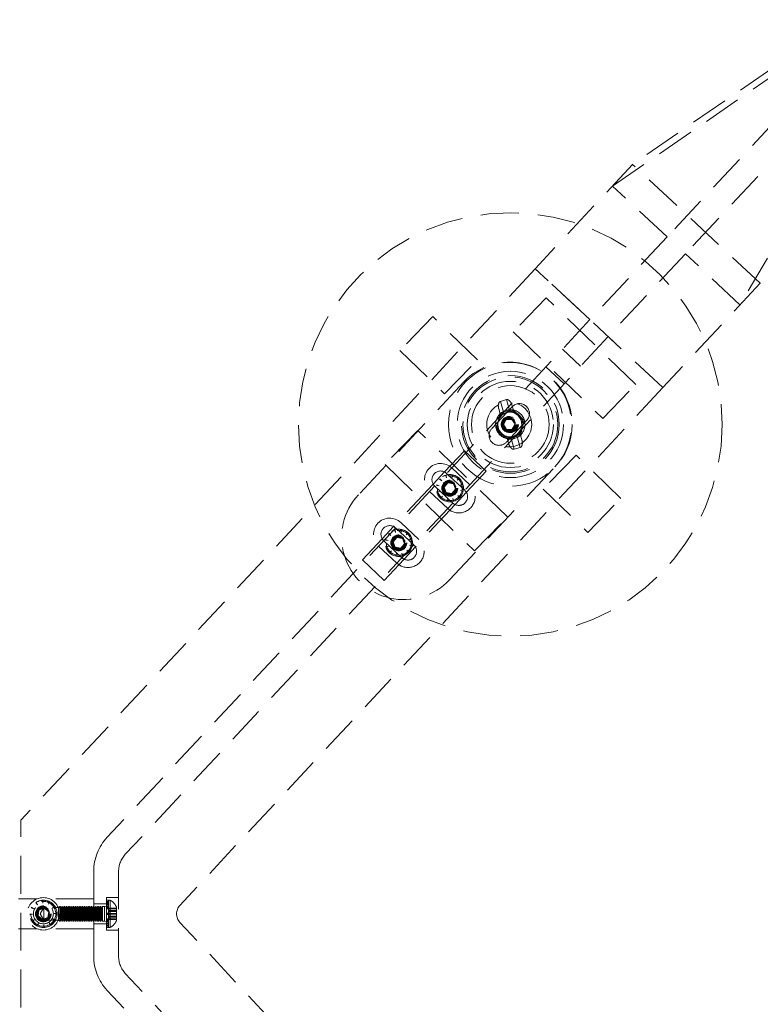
# Model space of a CAD drawing. Header units: millimetres. Extents: x 7 to 412, y 5 to 291.
# Tile 19 of 79: x 144 to 168, y 123 to 156. Entities that reach past the tile are written whole.
import ezdxf

# ---------------------------------------------------------------- set-up
doc = ezdxf.new("R2010")
doc.units = ezdxf.units.MM
doc.linetypes.add('HIDDEN', pattern=[1.905, 1.27, -0.635])
doc.styles.add('SLDTEXTSTYLE2', font='TXT', dxfattribs={"width": 0.605})
doc.dimstyles.new('SLDDIMSTYLE0', dxfattribs={"dimtxt": 2.568319, "dimasz": 3, "dimexe": 0, "dimexo": 0.0625, "dimgap": 0.64208, "dimtad": 1, "dimdec": 1, "dimlfac": 12, "dimrnd": 1e-09, "dimzin": 12, "dimdsep": 46, "dimtxsty": 'SLDTEXTSTYLE2', "dimsah": 1, "dimcen": 0.09, "dimadec": 0, "dimazin": 3, "dimtfac": 1, "dimtdec": 1, "dimtofl": 0, "dimtmove": 0, "dimatfit": 3, "dimfxl": 1, "dimfrac": 2, "dimtolj": 1, "dimtzin": 12, "dimarcsym": 0})

# ---------------------------------------------------------------- blocks, each defined once
blk = doc.blocks.new('_D_8')
at = {"color": 7, "linetype": 'Continuous', "lineweight": 0}
for p, q in [((74.375, 156.248), (74.375, 162.567)), ((170.368, 156.248), (170.368, 162.567)), ((170.368, 161.567), (74.375, 161.567))]:
    blk.add_line(p, q, dxfattribs=at)
at = {"color": 7, "linetype": 'Continuous', "lineweight": 18}
for points in [[(74.375, 161.567), (77.375, 160.817), (77.375, 162.317)], [(170.368, 161.567), (167.368, 162.317), (167.368, 160.817)]]:
    blk.add_solid(points, dxfattribs=at)
at = {"color": 7, "linetype": 'Continuous', "lineweight": 18, "insert": (116.982, 164.978), "char_height": 2.6458, "attachment_point": 1, "style": 'SLDTEXTSTYLE2'}
blk.add_mtext('1151,9', dxfattribs=at)

msp = doc.modelspace()

# ---------------------------------------------------------------- linework, layer by layer
at = {"color": 7, "linetype": 'HIDDEN', "lineweight": 18}
for p, q in [((170.36822, 155.24842), (164.15327, 150.96641)), ((163.47625, 150.23523), (169.67772, 154.50795)), ((170.31765, 153.9112), (165.30206, 148.53263)), ((170.92712, 153.34287), (165.91152, 147.9643)), ((171.56705, 152.74612), (167.73733, 146.26171)), ((164.14728, 150.95998), (160.89153, 147.46862)), ((164.15327, 150.96641), (164.14728, 150.95998)), ((168.41351, 146.98165), (164.14728, 150.95998)), ((165.30206, 148.53263), (163.47625, 150.23523)), ((165.30206, 148.53263), (162.71992, 145.76363)), ((165.91152, 147.9643), (163.32938, 145.19529)), ((167.73733, 146.26171), (165.91152, 147.9643)), ((160.89153, 147.46862), (143.68817, 129.02027)), ((165.15776, 143.4903), (160.89153, 147.46862)), ((162.71992, 145.76363), (160.89153, 147.46862)), ((168.41351, 146.98165), (165.15776, 143.4903)), ((168.4195, 146.98809), (168.41351, 146.98165)), ((161.25416, 146.49081), (160.153, 145.35309)), ((164.24815, 143.59302), (161.25416, 146.49081)), ((162.71992, 145.76363), (146.56925, 128.44415)), ((157.46311, 145.86904), (156.36195, 144.73133)), ((158.9601, 144.42015), (157.46311, 145.86904)), ((160.153, 145.35309), (163.14699, 142.45531)), ((163.32938, 145.19529), (147.17871, 127.87582)), ((165.15776, 143.4903), (163.32938, 145.19529)), ((156.36195, 144.73133), (157.85894, 143.28243)), ((162.40661, 144.20575), (161.79715, 144.77408)), ((157.85894, 143.28243), (158.9601, 144.42015)), ((161.85285, 143.61191), (161.24339, 144.18024)), ((158.49648, 143.67834), (154.97282, 139.89968)), ((165.15776, 143.4903), (149.00424, 126.16776)), ((163.14699, 142.45531), (164.24815, 143.59302)), ((159.92758, 143.08742), (159.72726, 143.03022)), ((159.72726, 143.03022), (159.84165, 142.62956)), ((160.04198, 142.68676), (159.92758, 143.08742)), ((160.11734, 142.85052), (159.43534, 142.11916)), ((159.72146, 142.59524), (159.66642, 142.78798)), ((160.10715, 142.91382), (160.16218, 142.72108)), ((159.82781, 142.25037), (159.91779, 142.42049)), ((159.91779, 142.42049), (160.11011, 142.42763)), ((160.60491, 142.39585), (159.92291, 141.6645)), ((160.11011, 142.42763), (160.21245, 142.26464)), ((156.96544, 142.05971), (155.86428, 140.92199)), ((159.95942, 139.16192), (156.96544, 142.05971)), ((159.93015, 142.08739), (159.82781, 142.25037)), ((160.12247, 142.09452), (159.93015, 142.08739)), ((160.21245, 142.26464), (160.12247, 142.09452)), ((160.00528, 141.60119), (159.95025, 141.79393)), ((160.07045, 141.82825), (160.18485, 141.4276)), ((160.38517, 141.4848), (160.27078, 141.88545)), ((160.39097, 141.91977), (160.446, 141.72703)), ((158.51779, 141.37958), (157.85591, 140.66981)), ((159.24914, 140.69758), (158.51779, 141.37958)), ((160.38517, 141.4848), (160.18485, 141.4276)), ((162.25349, 141.23258), (161.15233, 140.09487)), ((163.75048, 139.78369), (162.25349, 141.23258)), ((155.86428, 140.92199), (158.85827, 138.02421)), ((157.85591, 140.66981), (157.47467, 140.26097)), ((158.02012, 137.05802), (161.54378, 140.83668)), ((158.70511, 140.23638), (158.09565, 140.80471)), ((159.24914, 140.69758), (158.58727, 139.98781)), ((157.69011, 140.4308), (157.76585, 140.37162)), ((157.76585, 140.37162), (157.70153, 140.44305)), ((157.88897, 140.56018), (157.92498, 140.47105)), ((157.92498, 140.47105), (157.905, 140.56507)), ((157.92515, 140.62187), (158.53461, 140.05354)), ((158.12589, 140.57279), (158.11251, 140.4776)), ((158.11251, 140.4776), (158.14222, 140.56902)), ((158.33737, 140.46525), (158.27819, 140.38951)), ((158.27819, 140.38951), (158.34962, 140.45383)), ((157.47467, 140.26097), (156.15092, 138.84143)), ((157.35682, 140.01241), (157.96628, 139.44408)), ((158.13678, 139.62691), (157.52732, 140.19525)), ((157.58257, 140.21931), (157.67776, 140.20594)), ((157.67776, 140.20594), (157.58634, 140.23564)), ((157.68431, 140.01841), (157.59028, 139.99842)), ((157.59518, 139.9824), (157.68431, 140.01841)), ((157.96565, 140.30542), (157.84154, 140.15834)), ((157.84154, 140.15834), (157.90685, 139.97732)), ((158.15509, 140.27147), (157.96565, 140.30542)), ((158.09628, 139.94336), (158.2204, 140.09044)), ((158.2204, 140.09044), (158.15509, 140.27147)), ((158.46675, 140.26638), (158.37763, 140.23038)), ((158.37763, 140.23038), (158.47165, 140.25036)), ((158.47936, 140.02947), (158.38418, 140.04285)), ((158.38418, 140.04285), (158.47559, 140.01314)), ((161.15233, 140.09487), (162.64932, 138.64597)), ((157.78374, 139.85928), (157.71231, 139.79496)), ((157.72456, 139.78353), (157.78374, 139.85928)), ((157.90685, 139.97732), (158.09628, 139.94336)), ((157.94942, 139.77118), (157.91972, 139.67976)), ((157.93604, 139.676), (157.94942, 139.77118)), ((158.17296, 139.68861), (158.13695, 139.77773)), ((158.13695, 139.77773), (158.15694, 139.68371)), ((158.58727, 139.98781), (158.20602, 139.57897)), ((158.37183, 139.81799), (158.29608, 139.87717)), ((158.29608, 139.87717), (158.3604, 139.80573)), ((162.64932, 138.64597), (163.75048, 139.78369)), ((158.20602, 139.57897), (156.88227, 138.15943)), ((158.85827, 138.02421), (159.95942, 139.16192)), ((156.15092, 138.84143), (155.76967, 138.43259)), ((156.18398, 138.73179), (156.21999, 138.64267)), ((156.21999, 138.64267), (156.2, 138.73669)), ((156.22016, 138.79349), (156.82962, 138.22515)), ((157.00012, 138.40799), (156.39066, 138.97632)), ((156.42089, 138.7444), (156.40752, 138.64922)), ((156.40752, 138.64922), (156.43722, 138.74063)), ((155.76967, 138.43259), (155.1078, 137.72281)), ((156.43179, 137.79853), (155.82232, 138.36686)), ((155.87757, 138.39093), (155.97276, 138.37755)), ((155.97276, 138.37755), (155.88134, 138.40726)), ((155.98511, 138.60241), (156.06086, 138.54323)), ((156.06086, 138.54323), (155.99654, 138.61467)), ((156.26066, 138.47704), (156.13654, 138.32996)), ((156.45009, 138.44308), (156.26066, 138.47704)), ((156.5154, 138.26206), (156.45009, 138.44308)), ((156.63237, 138.63687), (156.5732, 138.56112)), ((156.5732, 138.56112), (156.64463, 138.62544)), ((156.76175, 138.438), (156.67263, 138.40199)), ((156.67263, 138.40199), (156.76665, 138.42198)), ((155.65182, 138.18402), (156.26129, 137.61569)), ((155.97931, 138.19002), (155.88529, 138.17004)), ((155.89019, 138.15401), (155.97931, 138.19002)), ((156.07875, 138.03089), (156.00731, 137.96657)), ((156.01957, 137.95515), (156.07875, 138.03089)), ((156.13654, 138.32996), (156.20185, 138.14893)), ((156.20185, 138.14893), (156.39128, 138.11498)), ((156.39128, 138.11498), (156.5154, 138.26206)), ((156.88227, 138.15943), (156.50102, 137.75059)), ((156.66683, 137.9896), (156.59109, 138.04878)), ((156.59109, 138.04878), (156.65541, 137.97735)), ((156.77437, 138.20109), (156.67918, 138.21446)), ((156.67918, 138.21446), (156.7706, 138.18476)), ((155.83915, 137.04082), (155.1078, 137.72281)), ((156.50102, 137.75059), (155.83915, 137.04082)), ((156.24443, 137.9428), (156.21472, 137.85138)), ((156.23105, 137.84761), (156.24443, 137.9428)), ((156.46796, 137.86022), (156.43196, 137.94935)), ((156.43196, 137.94935), (156.45194, 137.85533)), ((143.68817, 122.74692), (143.68817, 129.02027)), ((146.1215, 124.4597), (146.1215, 127.30749)), ((146.95484, 127.30749), (146.95484, 124.4597)), ((146.1215, 126.3836), (143.60484, 126.3836)), ((144.24319, 126.18919), (144.18462, 126.26541)), ((144.19874, 126.27442), (144.24319, 126.18919)), ((144.4221, 126.24574), (144.40949, 126.34103)), ((144.42623, 126.34177), (144.4221, 126.24574)), ((144.60533, 126.20526), (144.64205, 126.29409)), ((144.65692, 126.28636), (144.60533, 126.20526)), ((146.1215, 125.3836), (146.1215, 126.3836)), ((146.55484, 126.21693), (146.1215, 126.21693)), ((146.55484, 126.42526), (146.55484, 125.34193)), ((146.95484, 126.42526), (146.55484, 126.42526)), ((146.55484, 126.3419), (146.61317, 126.3419)), ((146.55484, 126.3414), (146.61317, 126.3414)), ((146.55484, 126.29105), (146.61317, 126.29105)), ((146.55484, 126.2831), (146.61317, 126.2831)), ((146.55484, 126.2779), (146.61317, 126.2779)), ((146.55484, 126.26909), (146.61317, 126.26909)), ((146.55484, 126.24594), (146.61317, 126.24594)), ((146.55484, 126.20276), (146.61317, 126.20276)), ((146.55484, 126.19202), (146.61317, 126.19202)), ((146.61317, 126.29105), (146.61317, 126.3419)), ((146.61317, 126.2831), (146.61317, 126.29105)), ((146.61317, 126.13151), (146.61317, 126.2831)), ((146.67304, 125.4299), (146.67304, 126.33729)), ((146.67304, 125.43184), (146.67304, 126.33536)), ((143.97999, 125.87165), (144.07603, 125.86753)), ((144.07603, 125.86753), (143.98074, 125.85492)), ((144.11651, 126.05075), (144.02768, 126.08748)), ((144.03541, 126.10234), (144.11651, 126.05075)), ((144.28791, 126.00384), (144.25891, 125.81359)), ((144.46717, 126.07385), (144.28791, 126.00384)), ((144.45484, 126.09193), (144.32966, 125.8836)), ((144.32966, 125.8836), (144.45484, 125.67526)), ((144.45484, 126.09193), (144.45484, 126.09126)), ((146.1215, 126.09193), (144.45484, 126.09193)), ((144.45484, 126.09126), (144.45484, 125.67593)), ((144.61744, 125.95361), (144.46717, 126.07385)), ((144.58843, 125.76335), (144.61744, 125.95361)), ((144.74376, 126.07858), (144.81998, 126.13715)), ((144.82899, 126.12303), (144.74376, 126.07858)), ((144.80032, 125.89966), (144.89561, 125.91228)), ((144.89635, 125.89554), (144.80032, 125.89966)), ((144.98817, 126.1336), (144.9465, 126.09193)), ((144.9465, 125.67526), (144.9465, 126.09193)), ((144.98817, 125.6336), (144.98817, 126.1336)), ((144.9965, 126.1336), (144.98817, 126.1336)), ((144.9965, 126.1336), (144.9965, 125.6336)), ((145.02984, 126.07586), (144.9965, 126.1336)), ((145.06317, 126.1336), (145.02984, 126.07586)), ((145.02984, 126.07586), (145.02984, 125.69133)), ((145.06317, 126.1336), (145.06317, 125.6336)), ((145.0715, 126.1336), (145.06317, 126.1336)), ((145.0715, 126.1336), (145.0715, 125.6336)), ((145.10484, 126.07586), (145.0715, 126.1336)), ((145.13817, 126.1336), (145.10484, 126.07586)), ((145.10484, 126.07586), (145.10484, 125.69133)), ((145.13817, 126.1336), (145.13817, 125.6336)), ((145.1465, 126.1336), (145.13817, 126.1336)), ((145.1465, 126.1336), (145.1465, 125.6336)), ((145.17984, 126.07586), (145.1465, 126.1336)), ((145.21317, 126.1336), (145.17984, 126.07586)), ((145.17984, 126.07586), (145.17984, 125.69133)), ((145.21317, 126.1336), (145.21317, 125.6336)), ((145.2215, 126.1336), (145.21317, 126.1336)), ((145.2215, 126.1336), (145.2215, 125.6336)), ((145.25484, 126.07586), (145.2215, 126.1336)), ((145.28817, 126.1336), (145.25484, 126.07586)), ((145.25484, 126.07586), (145.25484, 125.69133)), ((145.28817, 126.1336), (145.28817, 125.6336)), ((145.2965, 126.1336), (145.28817, 126.1336)), ((145.2965, 126.1336), (145.2965, 125.6336)), ((145.32984, 126.07586), (145.2965, 126.1336)), ((145.36317, 126.1336), (145.32984, 126.07586)), ((145.32984, 126.07586), (145.32984, 125.69133)), ((145.36317, 126.1336), (145.36317, 125.6336)), ((145.3715, 126.1336), (145.36317, 126.1336)), ((145.3715, 126.1336), (145.3715, 125.6336)), ((145.40484, 126.07586), (145.3715, 126.1336)), ((145.43817, 126.1336), (145.40484, 126.07586)), ((145.40484, 126.07586), (145.40484, 125.69133)), ((145.43817, 126.1336), (145.43817, 125.6336)), ((145.4465, 126.1336), (145.43817, 126.1336)), ((145.4465, 126.1336), (145.4465, 125.6336)), ((145.47984, 126.07586), (145.4465, 126.1336)), ((145.51317, 126.1336), (145.47984, 126.07586)), ((145.47984, 126.07586), (145.47984, 125.69133)), ((145.51317, 126.1336), (145.51317, 125.6336)), ((145.5215, 126.1336), (145.51317, 126.1336)), ((145.5215, 126.1336), (145.5215, 125.6336)), ((145.55484, 126.07586), (145.5215, 126.1336)), ((145.58817, 126.1336), (145.55484, 126.07586)), ((145.55484, 126.07586), (145.55484, 125.69133)), ((145.58817, 126.1336), (145.58817, 125.6336)), ((145.5965, 126.1336), (145.58817, 126.1336)), ((145.5965, 126.1336), (145.5965, 125.6336)), ((145.62984, 126.07586), (145.5965, 126.1336)), ((145.66317, 126.1336), (145.62984, 126.07586)), ((145.62984, 126.07586), (145.62984, 125.69133)), ((145.66317, 126.1336), (145.66317, 125.6336)), ((145.6715, 126.1336), (145.66317, 126.1336)), ((145.6715, 126.1336), (145.6715, 125.6336)), ((145.70484, 126.07586), (145.6715, 126.1336)), ((145.73817, 126.1336), (145.70484, 126.07586)), ((145.70484, 126.07586), (145.70484, 125.69133)), ((145.73817, 126.1336), (145.73817, 125.6336)), ((145.7465, 126.1336), (145.73817, 126.1336)), ((145.7465, 126.1336), (145.7465, 125.6336)), ((145.77984, 126.07586), (145.7465, 126.1336)), ((145.81317, 126.1336), (145.77984, 126.07586)), ((145.77984, 126.07586), (145.77984, 125.69133)), ((145.81317, 126.1336), (145.81317, 125.6336)), ((145.8215, 126.1336), (145.81317, 126.1336)), ((145.8215, 126.1336), (145.8215, 125.6336)), ((145.85484, 126.07586), (145.8215, 126.1336)), ((145.88817, 126.1336), (145.85484, 126.07586)), ((145.85484, 126.07586), (145.85484, 125.69133)), ((145.88817, 126.1336), (145.88817, 125.6336)), ((145.8965, 126.1336), (145.88817, 126.1336)), ((145.8965, 126.1336), (145.8965, 125.6336)), ((145.92984, 126.07586), (145.8965, 126.1336)), ((145.96317, 126.1336), (145.92984, 126.07586)), ((145.92984, 126.07586), (145.92984, 125.69133)), ((145.96317, 126.1336), (145.96317, 125.6336)), ((145.9715, 126.1336), (145.96317, 126.1336)), ((145.9715, 126.1336), (145.9715, 125.6336)), ((146.00484, 126.07586), (145.9715, 126.1336)), ((146.03817, 126.1336), (146.00484, 126.07586)), ((146.00484, 126.07586), (146.00484, 125.69133)), ((146.03817, 126.1336), (146.03817, 125.6336)), ((146.0465, 126.1336), (146.03817, 126.1336)), ((146.0465, 126.1336), (146.0465, 125.6336)), ((146.07984, 126.07586), (146.0465, 126.1336)), ((146.11317, 126.1336), (146.07984, 126.07586)), ((146.07984, 126.07586), (146.07984, 125.69133)), ((146.11317, 126.1336), (146.11317, 125.6336)), ((146.1215, 126.1336), (146.11317, 126.1336)), ((146.15484, 126.07586), (146.1215, 126.1336)), ((146.18817, 126.1336), (146.15484, 126.07586)), ((146.15484, 126.07586), (146.15484, 125.69133)), ((146.18817, 126.1336), (146.18817, 125.6336)), ((146.1965, 126.1336), (146.18817, 126.1336)), ((146.1965, 126.1336), (146.1965, 125.6336)), ((146.22984, 126.07586), (146.1965, 126.1336)), ((146.26317, 126.1336), (146.22984, 126.07586)), ((146.22984, 126.07586), (146.22984, 125.69133)), ((146.26317, 126.1336), (146.26317, 125.6336)), ((146.2715, 126.1336), (146.26317, 126.1336)), ((146.2715, 126.1336), (146.2715, 125.6336)), ((146.30484, 126.07586), (146.2715, 126.1336)), ((146.33817, 126.1336), (146.30484, 126.07586)), ((146.30484, 126.07586), (146.30484, 125.69133)), ((146.33817, 126.1336), (146.33817, 125.6336)), ((146.3465, 126.1336), (146.33817, 126.1336)), ((146.3465, 126.1336), (146.3465, 125.6336)), ((146.37984, 126.07586), (146.3465, 126.1336)), ((146.41317, 126.1336), (146.37984, 126.07586)), ((146.37984, 126.07586), (146.37984, 125.69133)), ((146.41317, 126.1336), (146.41317, 125.6336)), ((146.48817, 126.1336), (146.41317, 126.1336)), ((146.61317, 126.15026), (146.48817, 126.1336)), ((146.48817, 125.6336), (146.48817, 126.1336)), ((146.61317, 126.15026), (146.55484, 126.15026)), ((146.55484, 126.13151), (146.61317, 126.13151)), ((146.55484, 126.11726), (146.61317, 126.11726)), ((146.55484, 126.10824), (146.61317, 126.10824)), ((146.55484, 126.09349), (146.61317, 126.09349)), ((146.55484, 126.07407), (146.61317, 126.07407)), ((146.55484, 126.05546), (146.61317, 126.05546)), ((146.55484, 125.90555), (146.61317, 125.90555)), ((146.55484, 125.89434), (146.61317, 125.89434)), ((146.55484, 125.8888), (146.61317, 125.8888)), ((146.55484, 125.87839), (146.61317, 125.87839)), ((146.55484, 125.87286), (146.61317, 125.87286)), ((146.55484, 125.86164), (146.61317, 125.86164)), ((146.61317, 126.11726), (146.61317, 126.13151)), ((146.61317, 125.90555), (146.61317, 126.11726)), ((146.61317, 125.90068), (146.61317, 125.90555)), ((146.61317, 125.8888), (146.61317, 125.90555)), ((146.61317, 125.8888), (146.61317, 125.89121)), ((146.61317, 125.6737), (146.61317, 125.8888)), ((146.62984, 126.07503), (146.62984, 126.05439)), ((146.62984, 126.07503), (146.87984, 126.07503)), ((146.62984, 126.05439), (146.62984, 126.0458)), ((146.62984, 126.05439), (146.87984, 126.05439)), ((146.62984, 126.0458), (146.62984, 125.87501)), ((146.62984, 126.0458), (146.87984, 126.0458)), ((146.62984, 125.99639), (146.87984, 125.99639)), ((146.62984, 125.96224), (146.87984, 125.96224)), ((146.62984, 125.89218), (146.87984, 125.89218)), ((146.62984, 125.87501), (146.62984, 125.7128)), ((146.62984, 125.87501), (146.87984, 125.87501)), ((146.87984, 125.65443), (146.87984, 126.11276)), ((144.04735, 125.64417), (144.13258, 125.68861)), ((144.13258, 125.68861), (144.05636, 125.63004)), ((144.21942, 125.48083), (144.27101, 125.56194)), ((144.27101, 125.56194), (144.23429, 125.47311)), ((144.25891, 125.81359), (144.40917, 125.69334)), ((144.40917, 125.69334), (144.58843, 125.76335)), ((144.45011, 125.42542), (144.45424, 125.52145)), ((144.45424, 125.52145), (144.46685, 125.42616)), ((144.45484, 125.67593), (144.45484, 125.67526)), ((144.45484, 125.67526), (146.1215, 125.67526)), ((144.63316, 125.578), (144.69173, 125.50179)), ((144.6776, 125.49277), (144.63316, 125.578)), ((144.75983, 125.71644), (144.84866, 125.67972)), ((144.84094, 125.66485), (144.75983, 125.71644)), ((144.9465, 125.67526), (144.98817, 125.6336)), ((144.98817, 125.6336), (144.9965, 125.6336)), ((144.9965, 125.6336), (145.02984, 125.69133)), ((145.02984, 125.69133), (145.06317, 125.6336)), ((145.06317, 125.6336), (145.0715, 125.6336)), ((145.0715, 125.6336), (145.10484, 125.69133)), ((145.10484, 125.69133), (145.13817, 125.6336)), ((145.13817, 125.6336), (145.1465, 125.6336)), ((145.1465, 125.6336), (145.17984, 125.69133)), ((145.17984, 125.69133), (145.21317, 125.6336)), ((145.21317, 125.6336), (145.2215, 125.6336)), ((145.2215, 125.6336), (145.25484, 125.69133)), ((145.25484, 125.69133), (145.28817, 125.6336)), ((145.28817, 125.6336), (145.2965, 125.6336)), ((145.2965, 125.6336), (145.32984, 125.69133)), ((145.32984, 125.69133), (145.36317, 125.6336)), ((145.36317, 125.6336), (145.3715, 125.6336)), ((145.3715, 125.6336), (145.40484, 125.69133)), ((145.40484, 125.69133), (145.43817, 125.6336)), ((145.43817, 125.6336), (145.4465, 125.6336)), ((145.4465, 125.6336), (145.47984, 125.69133)), ((145.47984, 125.69133), (145.51317, 125.6336)), ((145.51317, 125.6336), (145.5215, 125.6336)), ((145.5215, 125.6336), (145.55484, 125.69133)), ((145.55484, 125.69133), (145.58817, 125.6336)), ((145.58817, 125.6336), (145.5965, 125.6336)), ((145.5965, 125.6336), (145.62984, 125.69133)), ((145.62984, 125.69133), (145.66317, 125.6336)), ((145.66317, 125.6336), (145.6715, 125.6336)), ((145.6715, 125.6336), (145.70484, 125.69133)), ((145.70484, 125.69133), (145.73817, 125.6336)), ((145.73817, 125.6336), (145.7465, 125.6336)), ((145.7465, 125.6336), (145.77984, 125.69133)), ((145.77984, 125.69133), (145.81317, 125.6336)), ((145.81317, 125.6336), (145.8215, 125.6336)), ((145.8215, 125.6336), (145.85484, 125.69133)), ((145.85484, 125.69133), (145.88817, 125.6336)), ((145.88817, 125.6336), (145.8965, 125.6336)), ((145.8965, 125.6336), (145.92984, 125.69133)), ((145.92984, 125.69133), (145.96317, 125.6336)), ((145.96317, 125.6336), (145.9715, 125.6336)), ((145.9715, 125.6336), (146.00484, 125.69133)), ((146.00484, 125.69133), (146.03817, 125.6336)), ((146.03817, 125.6336), (146.0465, 125.6336)), ((146.0465, 125.6336), (146.07984, 125.69133)), ((146.07984, 125.69133), (146.11317, 125.6336)), ((146.11317, 125.6336), (146.1215, 125.6336)), ((146.1215, 125.6336), (146.15484, 125.69133)), ((146.1215, 125.55026), (146.55484, 125.55026)), ((146.15484, 125.69133), (146.18817, 125.6336)), ((146.18817, 125.6336), (146.1965, 125.6336)), ((146.1965, 125.6336), (146.22984, 125.69133)), ((146.22984, 125.69133), (146.26317, 125.6336)), ((146.26317, 125.6336), (146.2715, 125.6336)), ((146.2715, 125.6336), (146.30484, 125.69133)), ((146.30484, 125.69133), (146.33817, 125.6336)), ((146.33817, 125.6336), (146.3465, 125.6336)), ((146.3465, 125.6336), (146.37984, 125.69133)), ((146.37984, 125.69133), (146.41317, 125.6336)), ((146.41317, 125.6336), (146.48817, 125.6336)), ((146.48817, 125.6336), (146.61317, 125.61693)), ((146.55484, 125.71173), (146.61317, 125.71173)), ((146.55484, 125.69312), (146.61317, 125.69312)), ((146.55484, 125.6737), (146.61317, 125.6737)), ((146.55484, 125.65895), (146.61317, 125.65895)), ((146.55484, 125.64994), (146.61317, 125.64994)), ((146.55484, 125.63568), (146.61317, 125.63568)), ((146.55484, 125.61693), (146.61317, 125.61693)), ((146.55484, 125.57517), (146.61317, 125.57517)), ((146.55484, 125.56443), (146.61317, 125.56443)), ((146.55484, 125.52126), (146.61317, 125.52126)), ((146.61317, 125.65895), (146.61317, 125.6737)), ((146.61317, 125.4981), (146.61317, 125.65895)), ((146.62984, 125.80495), (146.87984, 125.80495)), ((146.62984, 125.77081), (146.87984, 125.77081)), ((146.62984, 125.72139), (146.87984, 125.72139)), ((146.62984, 125.7128), (146.62984, 125.69216)), ((146.62984, 125.7128), (146.87984, 125.7128)), ((146.62984, 125.69216), (146.87984, 125.69216)), ((165.15776, 108.27689), (149.00424, 125.59943)), ((146.1215, 125.3836), (143.60484, 125.3836)), ((146.55484, 125.4981), (146.61317, 125.4981)), ((146.55484, 125.4893), (146.61317, 125.4893)), ((146.55484, 125.48409), (146.61317, 125.48409)), ((146.55484, 125.47615), (146.61317, 125.47615)), ((146.55484, 125.42579), (146.61317, 125.42579)), ((146.55484, 125.42529), (146.61317, 125.42529)), ((146.55484, 125.34193), (146.95484, 125.34193)), ((146.61317, 125.4893), (146.61317, 125.4981)), ((146.61317, 125.42579), (146.61317, 125.4893)), ((146.61317, 125.42529), (146.61317, 125.42579)), ((163.32938, 106.5719), (147.17871, 123.89137)), ((162.71992, 106.00357), (146.56925, 123.32304))]:
    msp.add_line(p, q, dxfattribs=at)
for centre, radius in [((160.05621, 142.25751), 7.08333), ((160.05621, 142.25751), 2.06745), ((160.05621, 142.25751), 2.06745), ((160.05621, 142.25751), 1.77877), ((160.05621, 142.25751), 1.63444), ((160.05621, 142.25751), 1.58632), ((160.05621, 142.25751), 1.44199), ((160.05621, 142.25751), 1.29765), ((160.05621, 142.25751), 1.29765), ((160.02013, 142.25751), 0.75), ((160.02013, 142.25751), 0.45833), ((160.02013, 142.25751), 0.45415), ((160.02013, 142.25751), 0.41667), ((160.02013, 142.25751), 0.26667), ((160.02013, 142.25751), 0.26042), ((160.02013, 142.25751), 0.25), ((160.05621, 142.25751), 0.27083), ((160.02013, 142.25751), 0.22917), ((160.05621, 142.25751), 0.25), ((160.02013, 142.25751), 0.20833), ((160.02013, 142.25751), 0.19226), ((158.03097, 140.12439), 0.45833), ((158.03097, 140.12439), 0.45415), ((158.03097, 140.12439), 0.41667), ((158.03097, 140.12439), 0.26667), ((158.03097, 140.12439), 0.25), ((158.03097, 140.12439), 0.22917), ((158.03097, 140.12439), 0.20833), ((158.03097, 140.12439), 0.19226), ((156.32597, 138.29601), 0.45833), ((156.32597, 138.29601), 0.45415), ((156.32597, 138.29601), 0.41667), ((156.32597, 138.29601), 0.26667), ((156.32597, 138.29601), 0.25), ((156.32597, 138.29601), 0.22917), ((156.32597, 138.29601), 0.20833), ((156.32597, 138.29601), 0.19226), ((144.43817, 125.8836), 0.54167), ((144.43817, 125.8836), 0.45833), ((144.43817, 125.8836), 0.45415), ((144.43817, 125.8836), 0.41667), ((144.43817, 125.8836), 0.33333), ((144.43817, 125.8836), 0.26667), ((144.43817, 125.8836), 0.25), ((144.43817, 125.8836), 0.22917), ((144.43817, 125.8836), 0.20833), ((144.43817, 125.8836), 0.19226)]:
    msp.add_circle(centre, radius, dxfattribs=at)
for centre, radius, start, end in [((160.02013, 142.25751), 2.08333, 317, 137), ((160.05621, 142.25751), 0.41667, 105.935414, 165.935414), ((160.05621, 142.25751), 0.49167, 78.153868, 133.716959), ((160.05621, 142.25751), 0.41667, 45.935414, 105.935414), ((160.36113, 142.62318), 0.33333, 317, 137), ((160.05621, 142.25751), 0.49167, 313.716959, 78.153868), ((160.05621, 142.25751), 0.49167, 133.716959, 258.153868), ((160.05621, 142.25751), 0.41667, 165.935414, 225.935414), ((160.05621, 142.25751), 0.41667, 345.935414, 45.935414), ((159.67913, 141.89183), 0.33333, 137, 317), ((160.05621, 142.25751), 0.41667, 285.935414, 345.935414), ((160.05621, 142.25751), 0.41667, 225.935414, 285.935414), ((160.05621, 142.25751), 0.49167, 258.153868, 313.716959), ((157.72624, 140.40856), 0.54167, 47, 227), ((157.72624, 140.40856), 0.29167, 47, 227), ((158.3357, 139.84023), 0.54167, 227, 47), ((158.3357, 139.84023), 0.29167, 227, 47), ((156.49647, 138.47885), 2.08333, 137, 317), ((156.02124, 138.58017), 0.54167, 47, 227), ((156.02124, 138.58017), 0.29167, 47, 227), ((156.6307, 138.01184), 0.54167, 227, 47), ((156.6307, 138.01184), 0.29167, 227, 47), ((147.78817, 127.30749), 1.66667, 137, 180), ((147.78817, 127.30749), 0.83333, 137, 180), ((146.65484, 126.30026), 0.04167, 64.101378, 180), ((146.49105, 125.96292), 0.41667, 21.076336, 64.101378), ((149.30897, 125.8836), 0.41667, 137, 223), ((146.49105, 125.80427), 0.41667, 295.898622, 338.923664), ((146.65484, 125.46693), 0.04167, 180, 295.898622), ((147.78817, 124.4597), 1.66667, 180, 223), ((147.78817, 124.4597), 0.83333, 180, 223)]:
    msp.add_arc(centre, radius, start, end, dxfattribs=at)
for centre, start_param, end_param in [((160.90943, 147.45194), 0.15707963, 0.18379254), ((165.13987, 143.50698), 6.09939277, 6.12610567)]:
    msp.add_ellipse(centre, major_axis=(2.61433, 2.80352), ratio=0.03492077, start_param=start_param, end_param=end_param, dxfattribs=at)
at = {"color": 7, "linetype": 'Continuous', "lineweight": 25}
for points, knots in [([(204.88955, 125.88251), (204.88104, 125.31421), (204.864, 124.17671), (204.72627, 122.47276), (204.50662, 120.7725), (204.19719, 119.07778), (203.80051, 117.39043), (203.31643, 115.71226), (202.74564, 114.04509), (202.08874, 112.3907), (201.34645, 110.75088), (200.51959, 109.12738), (199.60905, 107.52193), (198.61583, 105.93626), (197.541, 104.37204), (196.38572, 102.83096), (195.15125, 101.31465), (193.83891, 99.82473), (192.45012, 98.36278), (190.88635, 96.83249), (189.13295, 95.24549), (187.17653, 93.61508), (185.12034, 92.03449), (182.96756, 90.50613), (180.77265, 89.06592), (178.54471, 87.71079), (176.29202, 86.43771), (173.96702, 85.2176), (171.57282, 84.0521), (169.11263, 82.94277), (166.43673, 81.82729), (163.53838, 80.72152), (160.41249, 79.64237), (157.21576, 78.64941), (153.9341, 77.73892), (150.57265, 76.91462), (147.13696, 76.18007), (143.65348, 75.54154), (140.12893, 75.00027), (136.59144, 74.55995), (133.04825, 74.21936), (129.5064, 73.97708), (125.95129, 73.83153), (122.36796, 73.78269), (118.76312, 73.83272), (115.14369, 73.9836), (111.53826, 74.23474), (107.95379, 74.58566), (104.41818, 75.03303), (100.93771, 75.57394), (97.51836, 76.20532), (94.14534, 76.92929), (90.99023, 77.70391), (88.0515, 78.51216), (85.32604, 79.33802), (82.6503, 80.22635), (80.02789, 81.17597), (77.46231, 82.1856), (75.00382, 83.23394), (72.65252, 84.3155), (70.40795, 85.42488), (68.22539, 86.58255), (66.10743, 87.78715), (63.96557, 89.09274), (61.81154, 90.50613), (59.65876, 92.03449), (57.60256, 93.61508), (55.64614, 95.24549), (53.89275, 96.83249), (52.32898, 98.36278), (50.94018, 99.82473), (49.62784, 101.31465), (48.39337, 102.83096), (47.2381, 104.37204), (46.16327, 105.93626), (45.17005, 107.52193), (44.25951, 109.12738), (43.43264, 110.75088), (42.69035, 112.3907), (42.03345, 114.04509), (41.46266, 115.71226), (40.97861, 117.39043), (40.58183, 119.07778), (40.27277, 120.7725), (40.05176, 122.47276), (39.91906, 124.17671), (39.87481, 125.88251), (39.91906, 127.58831), (40.05176, 129.29225), (40.27277, 130.99251), (40.58183, 132.68723), (40.97861, 134.37458), (41.46266, 136.05275), (42.03345, 137.71992), (42.69035, 139.37431), (43.43264, 141.01413), (44.25951, 142.63764), (45.17005, 144.24308), (46.16327, 145.82876), (47.2381, 147.39297), (48.39337, 148.93405), (49.62784, 150.45036), (50.94018, 151.94028), (52.32898, 153.40223), (53.89275, 154.93252), (55.64614, 156.51952), (57.60256, 158.14993), (59.65876, 159.73053), (61.81154, 161.25888), (64.00645, 162.6991), (66.23439, 164.05422), (68.48708, 165.32731), (70.81208, 166.54741), (73.20628, 167.71291), (75.66646, 168.82225), (78.34237, 169.93772), (81.24072, 171.04349), (84.36661, 172.12264), (87.56333, 173.1156), (90.845, 174.02609), (94.20644, 174.85039), (97.64213, 175.58495), (101.12562, 176.22347), (104.65017, 176.76474), (108.18765, 177.20506), (111.73084, 177.54566), (115.27269, 177.78793), (118.8278, 177.93348), (122.41113, 177.98232), (126.01598, 177.9323), (129.6354, 177.78142), (133.24084, 177.53027), (136.82531, 177.17935), (140.36091, 176.73199), (143.84138, 176.19108), (147.26074, 175.55969), (150.63376, 174.83573), (153.78887, 174.06111), (156.72759, 173.25285), (159.45306, 172.427), (162.12879, 171.53867), (164.75121, 170.58905), (167.31678, 169.57941), (169.77527, 168.53107), (172.12658, 167.44951), (174.37115, 166.34014), (176.55371, 165.18246), (178.67166, 163.97786), (180.81353, 162.67227), (182.96756, 161.25888), (185.12034, 159.73053), (187.17653, 158.14993), (189.13295, 156.51952), (190.88635, 154.93252), (192.45012, 153.40223), (193.83891, 151.94028), (195.15125, 150.45036), (196.38572, 148.93405), (197.541, 147.39297), (198.61583, 145.82876), (199.60905, 144.24308), (200.51959, 142.63764), (201.34645, 141.01413), (202.08874, 139.37431), (202.74564, 137.71992), (203.31643, 136.05275), (203.80051, 134.37458), (204.19719, 132.68723), (204.50662, 130.99251), (204.72627, 129.29225), (204.864, 127.58831), (204.88104, 126.4508), (204.88955, 125.88251)], [0, 0, 0, 0, 0.00398107, 0.00796855, 0.01196882, 0.01598812, 0.02003253, 0.0241079, 0.02821983, 0.03237362, 0.03657422, 0.04082624, 0.04513389, 0.04950099, 0.05393097, 0.05842684, 0.0629912, 0.06762626, 0.07233383, 0.07711533, 0.08295205, 0.08889786, 0.09495317, 0.10111772, 0.1073906, 0.11334175, 0.11938426, 0.12551608, 0.13173472, 0.13803738, 0.14442091, 0.15204336, 0.15976716, 0.16758565, 0.1754917, 0.18362367, 0.19183027, 0.20010282, 0.20843234, 0.2168096, 0.22507462, 0.23336747, 0.24167895, 0.24999976, 0.25847179, 0.26693397, 0.27537649, 0.28378963, 0.29216379, 0.30034136, 0.30846351, 0.31652173, 0.32450781, 0.3312215, 0.33787294, 0.34445773, 0.35097169, 0.35741088, 0.36377165, 0.36969409, 0.37554125, 0.38131082, 0.38700077, 0.3926094, 0.39888228, 0.40504683, 0.41110214, 0.41704795, 0.42288467, 0.42766617, 0.43237374, 0.4370088, 0.44157316, 0.44606903, 0.45049901, 0.45486611, 0.45917376, 0.46342578, 0.46762638, 0.47178017, 0.4758921, 0.47996747, 0.48401188, 0.48803118, 0.49203145, 0.49601893, 0.5, 0.50398107, 0.50796855, 0.51196882, 0.51598812, 0.52003253, 0.5241079, 0.52821983, 0.53237362, 0.53657422, 0.54082624, 0.54513389, 0.54950099, 0.55393097, 0.55842684, 0.5629912, 0.56762626, 0.57233383, 0.57711533, 0.58295205, 0.58889786, 0.59495317, 0.60111772, 0.6073906, 0.61334175, 0.61938426, 0.62551608, 0.63173472, 0.63803738, 0.64442091, 0.65204336, 0.65976716, 0.66758565, 0.6754917, 0.68362367, 0.69183027, 0.70010282, 0.70843234, 0.7168096, 0.72507462, 0.73336747, 0.74167895, 0.74999976, 0.75847179, 0.76693397, 0.77537649, 0.78378963, 0.79216379, 0.80034136, 0.80846351, 0.81652173, 0.82450781, 0.8312215, 0.83787294, 0.84445773, 0.85097169, 0.85741088, 0.86377165, 0.86969409, 0.87554125, 0.88131082, 0.88700077, 0.8926094, 0.89888228, 0.90504683, 0.91110214, 0.91704795, 0.92288467, 0.92766617, 0.93237374, 0.9370088, 0.94157316, 0.94606903, 0.95049901, 0.95486611, 0.95917376, 0.96342578, 0.96762638, 0.97178017, 0.9758921, 0.97996747, 0.98401188, 0.98803118, 0.99203145, 0.99601893, 1, 1, 1, 1]), ([(204.80621, 125.88251), (204.79604, 126.50376), (204.77569, 127.74697), (204.6108, 129.60884), (204.34815, 131.46226), (204.0262, 133.07186), (203.68917, 134.44022), (203.3683, 135.57572), (203.00748, 136.7065), (202.60671, 137.83256), (202.13436, 139.0344), (201.58065, 140.30849), (200.93532, 141.65029), (200.23282, 142.98058), (199.47955, 144.28825), (198.77454, 145.41777), (198.13842, 146.37598), (197.58015, 147.17863), (197.00058, 147.97507), (196.39971, 148.76529), (195.77754, 149.54931), (194.96043, 150.537), (193.92693, 151.71727), (192.65216, 153.07418), (191.32113, 154.39769), (190.16476, 155.47476), (189.21037, 156.32231), (188.46935, 156.9596), (187.71311, 157.58964), (186.94164, 158.21244), (186.15494, 158.82801), (184.98075, 159.71867), (183.39197, 160.86269), (181.35554, 162.22671), (179.6795, 163.27104), (178.3986, 164.03029), (177.5377, 164.52627), (176.66525, 165.01478), (175.78127, 165.49579), (174.88576, 165.96933), (173.66333, 166.59743), (172.10199, 167.36511), (170.18771, 168.25163), (168.23551, 169.10214), (166.24538, 169.91662), (164.21735, 170.69508), (162.18375, 171.42588), (160.21512, 172.08799), (158.31829, 172.68638), (156.46654, 173.23467), (154.59443, 173.75352), (152.70194, 174.24293), (150.78908, 174.7029), (148.43674, 175.22677), (145.63752, 175.78574), (142.38409, 176.34401), (139.0971, 176.81759), (135.78838, 177.2051), (132.46558, 177.50695), (129.13621, 177.72264), (125.79597, 177.85259), (122.56967, 177.89513), (119.46414, 177.86121), (116.48571, 177.76054), (113.51615, 177.59182), (110.54908, 177.35453), (108.0175, 177.09298), (105.9201, 176.83738), (104.26155, 176.61279), (102.61142, 176.36676), (100.9697, 176.0993), (99.3364, 175.8104), (97.7115, 175.50006), (95.8033, 175.10841), (93.62113, 174.62058), (91.1758, 174.01796), (88.76416, 173.36692), (86.3862, 172.66747), (84.01837, 171.91204), (81.91172, 171.18524), (80.06032, 170.50393), (78.48106, 169.8923), (76.92498, 169.25877), (75.39207, 168.60332), (73.88235, 167.92597), (72.3958, 167.22668), (70.66457, 166.37352), (68.70612, 165.3502), (66.53047, 164.12949), (64.39008, 162.84026), (62.29104, 161.48085), (60.23208, 160.04475), (58.50452, 158.74535), (57.08293, 157.60745), (55.95969, 156.66513), (54.86071, 155.69824), (53.7797, 154.69951), (52.71924, 153.66856), (51.69076, 152.61454), (50.70226, 151.54523), (49.68965, 150.38735), (48.66296, 149.13716), (47.63378, 147.79047), (46.66644, 146.4256), (45.74744, 145.02193), (44.88079, 143.57967), (44.07108, 142.09896), (43.33227, 140.60302), (42.62263, 138.99754), (41.95902, 137.27974), (41.36125, 135.44748), (40.8667, 133.59566), (40.47563, 131.72053), (40.19136, 129.82477), (40.01735, 127.91741), (39.95707, 126.08082), (39.99556, 124.31865), (40.11925, 122.63294), (40.32974, 120.951), (40.62362, 119.29218), (40.9968, 117.6584), (41.44584, 116.05134), (41.97458, 114.45434), (42.57568, 112.88657), (43.24486, 111.3494), (43.97853, 109.84418), (44.78376, 108.35465), (45.64422, 106.90842), (46.55427, 105.50536), (47.50898, 104.14538), (48.52439, 102.80389), (49.63316, 101.44072), (50.84012, 100.05993), (52.15, 98.66607), (53.51619, 97.3106), (54.92268, 96.00546), (56.36453, 94.74991), (57.85112, 93.53285), (59.30646, 92.41152), (60.72051, 91.38004), (62.08444, 90.43326), (63.48505, 89.50787), (64.90433, 88.61518), (66.33989, 87.75477), (67.78951, 86.92634), (69.26992, 86.11987), (70.88841, 85.27968), (72.64906, 84.4134), (74.55594, 83.52944), (76.50063, 82.68119), (78.48313, 81.86863), (80.50344, 81.09176), (82.5325, 80.36106), (84.62309, 79.65633), (86.77319, 78.98095), (89.01046, 78.33022), (91.27802, 77.72201), (93.57588, 77.15634), (96.08677, 76.59207), (98.81154, 76.04359), (101.75068, 75.52699), (104.71808, 75.07965), (107.69943, 74.70344), (110.65968, 74.40057), (113.59207, 74.16844), (116.50438, 74.00404), (119.42515, 73.90509), (122.36882, 73.87144), (125.32974, 73.90415), (128.30221, 74.00489), (131.26606, 74.17343), (134.23357, 74.41079), (136.86609, 74.68284), (139.16338, 74.9657), (141.11353, 75.23698), (143.05188, 75.53795), (144.97845, 75.86864), (146.89323, 76.22902), (148.98931, 76.65869), (151.25881, 77.16832), (153.69292, 77.7704), (156.0937, 78.42052), (158.46114, 79.11866), (160.821, 79.87309), (162.92334, 80.59965), (164.77395, 81.28187), (166.35376, 81.89481), (167.91056, 82.5298), (169.44433, 83.18684), (170.9551, 83.86592), (172.44284, 84.56707), (174.00421, 85.33794), (175.63231, 86.18345), (177.3195, 87.10935), (178.97602, 88.06952), (180.60921, 89.06955), (182.21609, 90.10964), (183.78465, 91.18373), (185.32847, 92.30241), (186.84405, 93.46641), (188.32755, 94.67667), (189.7681, 95.92628), (191.17625, 97.22766), (192.54687, 98.58181), (193.86247, 99.97577), (195.07467, 101.35647), (196.18806, 102.71903), (197.20729, 104.05912), (198.16534, 105.41709), (199.07892, 106.81861), (199.94323, 108.26353), (200.75274, 109.7517), (201.49024, 111.25439), (202.19618, 112.86393), (202.85434, 114.58281), (203.44577, 116.4129), (203.93458, 118.26379), (204.32127, 120.14196), (204.59907, 122.04514), (204.77387, 123.96225), (204.79544, 125.24263), (204.80621, 125.88251)], [0, 0, 0, 0, 0.0043572, 0.00871941, 0.01310058, 0.01748281, 0.02022693, 0.02298431, 0.02575808, 0.02855131, 0.03136699, 0.03481461, 0.03829348, 0.04180859, 0.0453648, 0.04887687, 0.0511464, 0.05343192, 0.0557345, 0.05805516, 0.06039493, 0.06275478, 0.06704637, 0.07139696, 0.07581175, 0.0802106, 0.08247988, 0.08476483, 0.08706604, 0.08938405, 0.09171941, 0.09407265, 0.09972162, 0.10544947, 0.11126258, 0.11357106, 0.11589401, 0.11823177, 0.1205847, 0.12295313, 0.1253374, 0.13022494, 0.13515626, 0.14013397, 0.14516061, 0.15023867, 0.15537054, 0.1603174, 0.1648068, 0.16932163, 0.17386329, 0.17843316, 0.18303259, 0.1876629, 0.19533733, 0.20305283, 0.21081501, 0.21862939, 0.22641793, 0.23421631, 0.24202972, 0.24986335, 0.25684679, 0.26381304, 0.27076578, 0.27770867, 0.28469032, 0.28861645, 0.29252947, 0.29643007, 0.30031896, 0.30419685, 0.30806446, 0.31192252, 0.31786064, 0.32374793, 0.3295872, 0.33538135, 0.34113331, 0.34701977, 0.35101165, 0.35497093, 0.35889873, 0.36279625, 0.36666467, 0.37050522, 0.37431916, 0.38020234, 0.38600282, 0.3918158, 0.39772651, 0.40354136, 0.40942109, 0.41288603, 0.41631327, 0.41970465, 0.42315279, 0.42663584, 0.43007796, 0.43348159, 0.43684926, 0.4408664, 0.44482696, 0.44873593, 0.4525985, 0.45659288, 0.46053555, 0.46443319, 0.46829271, 0.47284469, 0.47734457, 0.48180537, 0.48628289, 0.49077375, 0.49524451, 0.4997102, 0.50365612, 0.507603, 0.51156122, 0.51554109, 0.519415, 0.5233121, 0.52724121, 0.53121092, 0.53508579, 0.53899755, 0.54295324, 0.54695971, 0.55079871, 0.55468137, 0.55861278, 0.56259787, 0.56700461, 0.57147415, 0.57601213, 0.58050161, 0.58493093, 0.58942112, 0.59397622, 0.59781638, 0.60169748, 0.60562161, 0.60959077, 0.61345763, 0.61736072, 0.6213017, 0.62528215, 0.63015142, 0.63506452, 0.64002405, 0.64503253, 0.65009239, 0.65520603, 0.66015904, 0.6655667, 0.6710134, 0.67650159, 0.68203364, 0.68761188, 0.69455244, 0.70152796, 0.7085426, 0.7156005, 0.72260464, 0.72941388, 0.7362325, 0.74306396, 0.74991173, 0.75688066, 0.763833, 0.77077238, 0.77770247, 0.78471341, 0.78933485, 0.79393798, 0.79852394, 0.8030939, 0.80764901, 0.81219047, 0.81810211, 0.82396364, 0.82977784, 0.83554756, 0.84127572, 0.84715506, 0.85114874, 0.85511032, 0.85904095, 0.8629418, 0.86681408, 0.87065903, 0.87447789, 0.87902779, 0.88352654, 0.88797654, 0.89245714, 0.89695826, 0.90140176, 0.90579072, 0.91033002, 0.9148046, 0.91921842, 0.9237048, 0.92825206, 0.93273095, 0.93714709, 0.94113716, 0.94507138, 0.94895467, 0.95279212, 0.95680399, 0.96076172, 0.96467209, 0.96854215, 0.97308639, 0.97757689, 0.98202657, 0.98650821, 0.99102, 0.99551218, 1, 1, 1, 1])]:
    msp.add_open_spline(points, degree=3, knots=knots, dxfattribs=at)
at = {"color": 7, "linetype": 'HIDDEN', "lineweight": 18}
for points, knots in [([(204.05646, 125.88251), (204.0458, 125.25452), (204.02446, 123.99781), (203.8522, 122.11833), (203.57829, 120.24713), (203.19362, 118.38691), (202.70426, 116.54875), (202.11359, 114.73779), (201.43092, 112.97022), (200.65873, 111.23998), (199.80438, 109.55377), (198.86781, 107.9039), (197.8548, 106.29433), (196.77275, 104.73085), (195.62608, 103.21294), (194.37947, 101.69216), (193.02363, 100.16678), (191.55834, 98.64544), (190.03352, 97.17871), (188.45313, 95.76533), (186.82132, 94.40483), (185.14323, 93.09773), (183.36838, 91.80343), (181.49908, 90.5292), (179.53432, 89.27929), (177.53589, 88.09122), (175.50316, 86.96108), (173.24994, 85.78931), (170.76814, 84.59324), (168.05294, 83.3921), (165.30072, 82.27614), (162.52527, 81.24661), (159.74853, 80.30652), (156.96824, 79.44954), (154.18926, 78.67279), (151.38914, 77.96689), (148.45483, 77.30474), (145.3697, 76.69248), (142.14552, 76.14306), (138.89873, 75.67821), (135.63804, 75.29836), (132.35865, 75.00218), (129.06559, 74.79007), (125.76117, 74.66193), (122.3252, 74.61656), (118.76369, 74.6654), (115.08416, 74.82066), (111.41589, 75.08038), (108.21348, 75.39991), (105.47474, 75.73885), (103.19023, 76.06451), (100.91145, 76.43289), (98.64039, 76.8444), (96.16509, 77.3422), (93.49549, 77.94113), (90.62724, 78.66225), (87.77735, 79.45872), (84.94247, 80.33452), (82.33535, 81.22062), (79.95638, 82.09828), (77.7988, 82.9519), (75.66479, 83.85605), (73.55691, 84.81144), (71.4316, 85.84109), (69.29143, 86.9513), (67.13958, 88.14928), (65.02419, 89.41369), (62.94236, 90.7509), (60.90222, 92.16148), (59.05542, 93.53875), (57.3987, 94.86306), (55.9222, 96.11961), (54.48774, 97.42208), (53.09798, 98.77155), (51.75789, 100.16743), (50.47455, 101.60642), (49.25672, 103.08161), (48.10235, 104.59864), (47.01413, 106.15896), (45.99561, 107.76368), (45.05176, 109.41095), (44.18849, 111.09754), (43.40572, 112.83232), (42.71306, 114.60469), (42.11521, 116.41386), (41.61964, 118.24433), (41.22849, 120.09525), (40.94369, 121.96657), (40.76802, 123.85497), (40.70665, 125.67912), (40.74537, 127.42906), (40.8696, 129.09785), (41.08012, 130.75978), (41.37418, 132.40178), (41.74974, 134.02587), (42.20137, 135.61942), (42.72911, 137.19231), (43.35598, 138.80863), (44.09509, 140.47224), (44.95167, 142.16864), (45.88952, 143.82482), (46.89989, 145.43348), (47.97565, 146.99144), (49.11484, 148.5034), (50.37698, 150.04733), (51.77474, 151.62101), (53.31396, 153.2144), (54.91711, 154.74639), (56.57574, 156.21542), (58.28139, 157.62033), (60.14777, 159.05342), (62.18104, 160.5022), (64.3869, 161.95456), (66.64795, 163.3322), (68.96096, 164.6375), (71.41011, 165.91801), (73.99102, 167.16255), (76.69868, 168.36109), (79.43527, 169.47194), (82.19664, 170.498), (84.96626, 171.43767), (87.74677, 172.29667), (90.53397, 173.07748), (93.34836, 173.78835), (96.30848, 174.4572), (99.42695, 175.07615), (102.68699, 175.63062), (105.96497, 176.09798), (109.24006, 176.47692), (112.52192, 176.77055), (115.7974, 176.97905), (119.07602, 177.10429), (122.35196, 177.14651), (125.62751, 177.10618), (128.90401, 176.98296), (132.1766, 176.77666), (135.45379, 176.48558), (138.72343, 176.10959), (141.99828, 175.64522), (145.25847, 175.09339), (148.39771, 174.47288), (151.39549, 173.79726), (154.26369, 173.07302), (157.1022, 172.27657), (159.91554, 171.40459), (162.49946, 170.52449), (164.86416, 169.65082), (167.01777, 168.79776), (169.15404, 167.8916), (171.2699, 166.93131), (173.40985, 165.89283), (175.56733, 164.77112), (177.73428, 163.56118), (179.85526, 162.28908), (181.93037, 160.95145), (183.95659, 159.54595), (185.78874, 158.17588), (187.43764, 156.85465), (188.91263, 155.59643), (190.35132, 154.28674), (191.74828, 152.92609), (193.097, 151.51588), (194.38276, 150.06738), (195.59679, 148.58919), (196.74065, 147.07822), (197.81885, 145.52464), (198.82964, 143.9246), (199.77018, 142.27501), (200.6328, 140.58001), (201.41258, 138.83929), (202.09975, 137.06601), (202.69118, 135.25984), (203.1821, 133.42623), (203.57039, 131.56363), (203.84861, 129.67983), (204.02392, 127.78326), (204.04562, 126.51574), (204.05646, 125.88251)], [0, 0, 0, 0, 0.00445351, 0.00891229, 0.01337498, 0.0178612, 0.02237766, 0.02685986, 0.03136525, 0.035811, 0.04029321, 0.04476748, 0.04926234, 0.05377788, 0.05824954, 0.06275156, 0.06772177, 0.07272072, 0.07772941, 0.08272479, 0.08775571, 0.09279551, 0.09780907, 0.10333368, 0.10883856, 0.11432291, 0.11982138, 0.12533246, 0.13233427, 0.13935803, 0.14638751, 0.15339549, 0.16035137, 0.1671777, 0.17402851, 0.18081513, 0.18765754, 0.19536212, 0.20312118, 0.21085277, 0.21862298, 0.22640226, 0.23420481, 0.2420258, 0.24985478, 0.25857489, 0.26728569, 0.27597257, 0.28465468, 0.29010904, 0.29554506, 0.30102105, 0.30648077, 0.31191447, 0.31892826, 0.32588416, 0.33288908, 0.33991397, 0.34692632, 0.35241695, 0.35789759, 0.3633822, 0.36885383, 0.37431059, 0.38013056, 0.38595206, 0.3917764, 0.39760757, 0.40349852, 0.40936506, 0.41394416, 0.41853989, 0.42311431, 0.42768432, 0.43227685, 0.43683607, 0.44135682, 0.44584143, 0.45035326, 0.45484549, 0.45931796, 0.46381419, 0.46827881, 0.4728114, 0.47730486, 0.48178675, 0.486255, 0.49071577, 0.49520493, 0.4996991, 0.50365362, 0.50761441, 0.51156284, 0.51553026, 0.51944091, 0.52338135, 0.52727349, 0.53120402, 0.53567335, 0.54017966, 0.54467779, 0.54916805, 0.5536489, 0.55810239, 0.56259163, 0.56778958, 0.57302661, 0.57830074, 0.58351346, 0.58873821, 0.59397074, 0.60020052, 0.60644189, 0.61269919, 0.61897628, 0.62527622, 0.63229834, 0.63929539, 0.6462749, 0.6532433, 0.66018654, 0.66701631, 0.67388199, 0.68071427, 0.68760285, 0.69540452, 0.70326146, 0.71105473, 0.71888684, 0.72664317, 0.73442265, 0.74216354, 0.74991218, 0.75765757, 0.7653956, 0.77316557, 0.78091285, 0.78872894, 0.79650651, 0.80437023, 0.81217875, 0.81920031, 0.82616381, 0.8331584, 0.84010827, 0.84705211, 0.8525168, 0.85798718, 0.86348035, 0.86897397, 0.87446607, 0.88034944, 0.88621867, 0.89206667, 0.89788846, 0.90372663, 0.90955372, 0.91411129, 0.9187111, 0.92330248, 0.92790799, 0.93253993, 0.93713987, 0.94164223, 0.9461038, 0.95057782, 0.95505113, 0.95952295, 0.96404142, 0.96853538, 0.97304592, 0.97752406, 0.98200887, 0.98650266, 0.99101109, 0.99550929, 1, 1, 1, 1]), ([(159.66642, 142.78798), (159.65964, 142.82425), (159.64891, 142.88166), (159.66192, 142.95368), (159.68076, 142.99458), (159.7023, 143.01967), (159.71919, 143.02681), (159.72726, 143.03022)], [0, 0, 0, 0, 0.40620402, 0.6429701, 0.79860172, 0.9037985, 1, 1, 1, 1]), ([(159.92758, 143.08742), (159.93537, 143.08874), (159.95285, 143.0917), (159.98532, 143.0823), (160.02868, 143.05338), (160.07613, 142.99634), (160.09636, 142.94252), (160.10715, 142.91382)], [0, 0, 0, 0, 0.08690798, 0.19497532, 0.3643972, 0.66116489, 1, 1, 1, 1]), ([(159.7105, 142.59211), (159.74217, 142.60116), (159.8066, 142.61955), (159.88648, 142.64236), (159.93213, 142.6554), (159.94182, 142.65816)], [0, 0, 0, 0, 0.43238197, 0.87954735, 1, 1, 1, 1]), ([(159.94182, 142.65816), (159.98251, 142.66978), (160.06327, 142.69284), (160.13671, 142.71381), (160.17314, 142.72421)], [0, 0, 0, 0, 0.50399488, 1, 1, 1, 1]), ([(160.17314, 142.72421), (160.19344, 142.70455), (160.24791, 142.65184), (160.30819, 142.59349), (160.34599, 142.55691)], [0, 0, 0, 0, 0.372862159, 1, 1, 1, 1]), ([(159.59358, 142.12541), (159.60158, 142.15736), (159.61786, 142.22236), (159.63805, 142.30294), (159.64959, 142.34899), (159.65204, 142.35876)], [0, 0, 0, 0, 0.43238197, 0.87954735, 1, 1, 1, 1]), ([(159.65204, 142.35876), (159.66232, 142.39982), (159.68273, 142.48128), (159.70129, 142.55537), (159.7105, 142.59211)], [0, 0, 0, 0, 0.50399488, 1, 1, 1, 1]), ([(160.34599, 142.55691), (160.34973, 142.55328), (160.3974, 142.50715), (160.45714, 142.44933), (160.50778, 142.40032), (160.51885, 142.3896)], [0, 0, 0, 0, 0.06240818, 0.79505652, 1, 1, 1, 1]), ([(160.51885, 142.3896), (160.51085, 142.35765), (160.49456, 142.29266), (160.47438, 142.21208), (160.46284, 142.16602), (160.46039, 142.15625)], [0, 0, 0, 0, 0.43238197, 0.87954735, 1, 1, 1, 1]), ([(159.76644, 141.95811), (159.72863, 141.9947), (159.66835, 142.05304), (159.61389, 142.10576), (159.59358, 142.12541)], [0, 0, 0, 0, 0.62713784, 1, 1, 1, 1]), ([(160.46039, 142.15625), (160.4501, 142.11519), (160.4297, 142.03373), (160.41114, 141.95965), (160.40193, 141.9229)], [0, 0, 0, 0, 0.50399488, 1, 1, 1, 1]), ([(159.93929, 141.7908), (159.92822, 141.80152), (159.87758, 141.85053), (159.81784, 141.90835), (159.77018, 141.95449), (159.76644, 141.95811)], [0, 0, 0, 0, 0.20494348, 0.93759182, 1, 1, 1, 1]), ([(160.17061, 141.85685), (160.12991, 141.84523), (160.04916, 141.82218), (159.97572, 141.80121), (159.93929, 141.7908)], [0, 0, 0, 0, 0.50399488, 1, 1, 1, 1]), ([(160.40193, 141.9229), (160.37026, 141.91386), (160.30583, 141.89546), (160.22595, 141.87265), (160.1803, 141.85962), (160.17061, 141.85685)], [0, 0, 0, 0, 0.43238197, 0.87954735, 1, 1, 1, 1]), ([(160.446, 141.72703), (160.45278, 141.69076), (160.46352, 141.63335), (160.45051, 141.56134), (160.43167, 141.52044), (160.41013, 141.49535), (160.39324, 141.48821), (160.38517, 141.4848)], [0, 0, 0, 0, 0.40620402, 0.6429701, 0.79860172, 0.9037985, 1, 1, 1, 1]), ([(160.18485, 141.4276), (160.17705, 141.42628), (160.15958, 141.42331), (160.1271, 141.43272), (160.08375, 141.46163), (160.0363, 141.51867), (160.01607, 141.5725), (160.00528, 141.60119)], [0, 0, 0, 0, 0.08690798, 0.19497532, 0.3643972, 0.66116489, 1, 1, 1, 1])]:
    msp.add_open_spline(points, degree=3, knots=knots, dxfattribs=at)

# ---------------------------------------------------------------- dimensions: what is measured, and where the dimension line sits
at = {"color": 7, "linetype": 'Continuous', "lineweight": 18}
dim = msp.add_linear_dim(base=(74.37479, 161.56704), p1=(170.36822, 155.24842), p2=(74.37479, 155.24842), dimstyle='SLDDIMSTYLE0', dxfattribs=at)
dim.commit()
dim.dimension.update_dxf_attribs({"geometry": '_D_8', "text_midpoint": (122.3715, 161.56704), "dimtype": 160})

doc.saveas('drawing.dxf')
